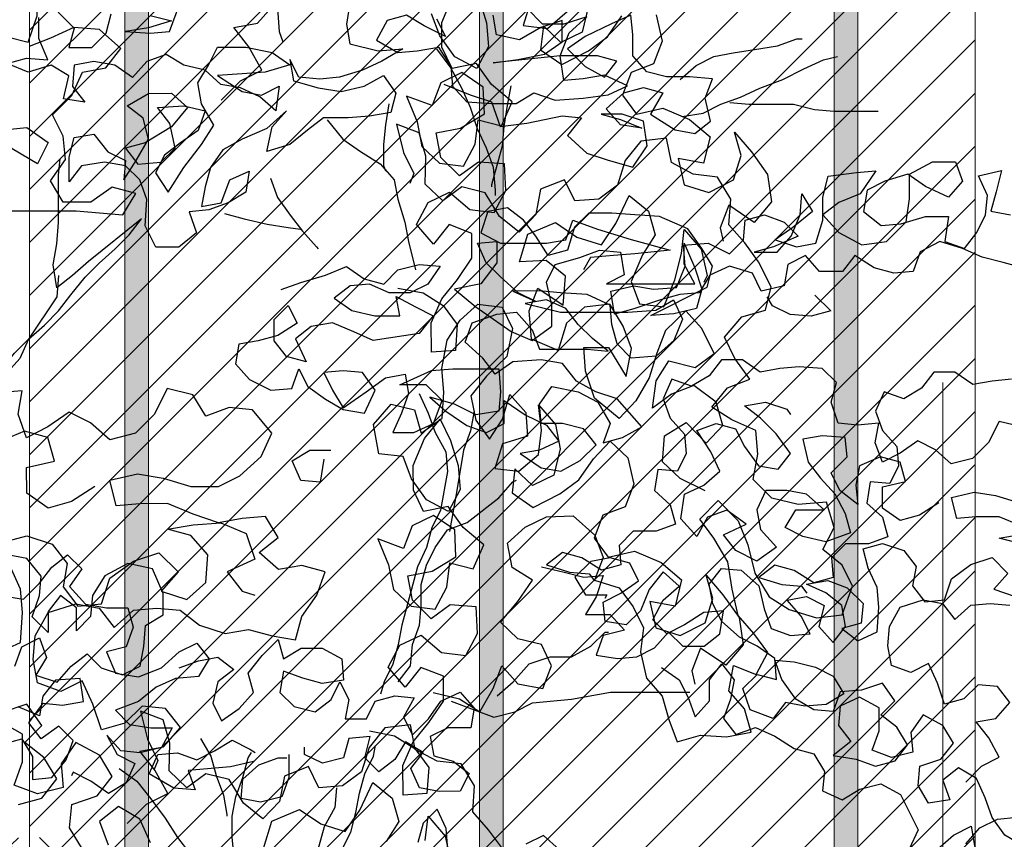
# Model space of a CAD drawing. Header units: centimetres. Extents: x 100159 to 737697, y -50084 to 234864.
# Tile 155 of 165: x 404108 to 404192, y -17600 to -17531. Entities that reach past the tile are written whole.
import ezdxf

# ---------------------------------------------------------------- set-up
doc = ezdxf.new("R2010")
doc.units = ezdxf.units.CM
doc.linetypes.add('ACAD_ISO10W100', pattern=[18, 12, -3, 0, -3])
doc.layers.get('0').update_dxf_attribs({"lineweight": 5})
for name, color, linetype, lineweight in [('DDL- MENUISERIES EXT', 8, 'Continuous', 5), ('DDL-HACHURES', 252, 'Continuous', 13), ('DDL-HACHURES POCHAGE GRIS', 251, 'Continuous', 5), ('DDL-TRAIT AXES', 1, 'ACAD_ISO10W100', 5), ('DDL-TRAIT EPAIS', 7, 'Continuous', 5)]:
    doc.layers.add(name, color=color, linetype=linetype, lineweight=lineweight)
doc.layers.add('DDL- PAYSAGE', color=63, linetype='Continuous')

# ---------------------------------------------------------------- blocks, each defined once
blk = doc.blocks.new('fenetre facade est self')
at = {"layer": 'DDL- MENUISERIES EXT', "lineweight": 5, "true_color": 0x7aafdf}
h = blk.add_hatch(dxfattribs=at)
h.set_pattern_fill('ANSI31', color=143, angle=-1e-14)
h.paths.add_polyline_path([(-2052.073, 3), (-2188.079, 3), (-2188.079, -349), (-2052.073, -349)])
h.paths.add_polyline_path([(-1962.073, 3), (-2042.073, 3), (-2042.073, -349), (-1962.073, -349)])
h.paths.add_polyline_path([(-1772.073, 3.142), (-1952.073, 3.142), (-1952.073, -349), (-1772.073, -349)])
h.paths.add_polyline_path([(-1682.073, 3.116), (-1762.073, 3.116), (-1762.073, -349), (-1682.073, -349)])
h.paths.add_polyline_path([(-1557.454, 3.116), (-1672.073, 3.116), (-1672.073, -349), (-1557.454, -349)])
h.paths.add_polyline_path([(-1455.454, 3), (-1547.454, 3), (-1547.454, -349), (-1455.454, -349)])
h.paths.add_polyline_path([(-1122.044, 3), (-1355.594, 3), (-1355.594, -349), (-1122.044, -349)])
h.paths.add_polyline_path([(-948.044, 3.142), (-1112.044, 3.142), (-1112.044, -349), (-948.044, -349)])
h.paths.add_polyline_path([(-747.044, 3.142), (-938.044, 3.142), (-938.044, -349), (-747.044, -349)])
h.paths.add_polyline_path([(-557.044, 3.213), (-737.044, 3.213), (-737.044, -349), (-557.044, -349)])
h.paths.add_polyline_path([(-467.044, 3.142), (-547.044, 3.142), (-547.044, -349), (-467.044, -349)])
h.paths.add_polyline_path([(-277.044, 3.142), (-457.044, 3.142), (-457.044, -349), (-277.044, -349)])
h.paths.add_polyline_path([(-64.589, 3.142), (-267.044, 3.142), (-267.044, -349), (-64.589, -349)])
at = {"linetype": 'Continuous'}
blk.add_lwpolyline([(-1682.073, 3.116), (-1682.073, -348.858), (-1762.073, -348.858), (-1762.073, 3.116)], close=True, dxfattribs=at)
blk = doc.blocks.new('A$C640D435A')
for points in [[(790.57, 4412.02), (813.22, 4418.18), (837.94, 4424.34), (860.61, 4434.61), (887.38, 4442.83), (910.03, 4430.45), (918.24, 4407.79), (940.89, 4405.71), (963.55, 4411.87), (986.22, 4426.26), (1000.62, 4407.71), (1027.39, 4407.69), (1043.88, 4426.21), (1064.46, 4415.89), (1068.56, 4391.18), (1095.33, 4384.97), (1105.64, 4405.56), (1132.42, 4413.77), (1155.06, 4403.45), (1167.4, 4382.85), (1190.05, 4380.77), (1212.7, 4374.57), (1243.58, 4364.24), (1266.23, 4358.05), (1270.37, 4384.81), (1243.61, 4391.02), (1220.95, 4386.92), (1194.18, 4389), (1183.91, 4413.72), (1185.99, 4438.43), (1157.16, 4440.52), (1132.43, 4428.19), (1115.97, 4444.68), (1113.94, 4467.33), (1091.29, 4473.53), (1068.63, 4465.31), (1052.14, 4448.85), (1080.96, 4436.47), (1103.61, 4430.27), (1076.83, 4430.3), (1060.38, 4448.85), (1050.1, 4473.57), (1048.07, 4498.28), (1035.69, 4477.7), (1058.33, 4459.14), (1078.91, 4444.71), (1054.19, 4436.49), (1031.54, 4440.63), (1023.32, 4467.41), (1023.35, 4494.19), (1017.19, 4518.9), (984.25, 4523.05), (961.6, 4525.13), (980.11, 4498.34), (1004.81, 4488.02), (1023.33, 4473.59), (1004.78, 4453.01), (977.99, 4438.62), (949.16, 4442.77), (926.53, 4465.44), (922.44, 4492.22), (922.46, 4521.05), (895.71, 4535.49), (868.93, 4535.51), (860.68, 4512.87), (877.13, 4494.32), (903.92, 4506.65), (924.52, 4521.05), (951.29, 4512.79), (971.87, 4502.47), (975.97, 4477.75), (955.36, 4461.3), (932.71, 4463.38), (903.89, 4471.64), (877.11, 4471.67), (881.21, 4442.83), (858.55, 4434.61), (844.15, 4453.16), (833.87, 4473.76), (831.83, 4496.42), (842.15, 4519.06), (815.38, 4525.27), (821.54, 4500.55), (827.69, 4477.89), (805.04, 4473.79)], [(1465.26, 4625.84), (1434.36, 4613.52), (1409.64, 4605.3), (1399.31, 4576.48), (1368.43, 4580.63), (1327.25, 4588.9), (1304.59, 4586.86), (1321.05, 4566.26), (1298.38, 4545.68), (1273.66, 4537.47), (1244.82, 4529.26), (1228.37, 4553.98), (1232.51, 4582.81), (1257.23, 4591.03), (1281.94, 4591), (1259.29, 4584.85), (1234.56, 4574.57), (1259.28, 4578.67), (1275.77, 4597.19), (1255.19, 4615.74), (1232.55, 4621.94), (1209.89, 4615.78), (1224.28, 4591.06), (1195.43, 4572.55), (1172.78, 4568.45), (1154.26, 4582.88), (1160.46, 4609.65), (1152.24, 4632.31), (1179.02, 4634.34), (1205.79, 4634.32), (1228.45, 4640.48), (1244.94, 4659), (1244.96, 4683.71), (1247.04, 4706.36), (1269.68, 4696.04), (1300.56, 4681.6), (1321.14, 4667.16), (1300.53, 4646.59), (1277.86, 4634.25), (1263.47, 4652.8), (1286.12, 4658.96), (1329.37, 4658.92), (1407.62, 4650.61), (1378.79, 4654.75), (1347.91, 4660.96), (1327.33, 4675.4), (1327.35, 4700.11), (1352.05, 4691.85), (1376.75, 4677.41), (1403.53, 4683.56), (1407.67, 4706.21)], [(1473.57, 4702.03), (1463.25, 4681.45), (1487.97, 4693.78), (1508.58, 4706.12), (1531.23, 4699.92), (1543.56, 4677.26), (1518.84, 4662.86), (1496.19, 4664.94), (1471.48, 4669.09), (1457.04, 4646.45), (1454.96, 4623.79), (1438.47, 4605.28), (1409.64, 4603.24), (1380.8, 4603.27), (1360.22, 4615.64), (1335.5, 4607.43), (1302.55, 4609.52), (1273.73, 4613.66), (1251.08, 4623.98), (1277.87, 4636.31), (1302.58, 4632.17), (1325.23, 4630.09), (1329.37, 4658.92), (1319.1, 4685.7), (1298.52, 4704.25), (1325.29, 4695.99), (1350, 4695.97), (1368.55, 4714.49)], [(1574.49, 4720.48), (1578.59, 4695.76), (1574.45, 4673.11), (1541.49, 4664.9), (1512.66, 4666.99), (1537.36, 4652.55), (1560, 4642.23), (1586.77, 4633.97), (1609.42, 4631.89), (1634.13, 4633.93), (1644.45, 4654.51), (1640.31, 4629.8), (1611.47, 4621.59), (1584.69, 4617.5), (1557.93, 4623.7), (1535.29, 4636.08), (1520.85, 4615.5), (1527.01, 4592.84), (1551.72, 4588.7), (1576.43, 4586.61), (1605.26, 4586.59), (1623.78, 4572.16), (1644.36, 4555.66), (1671.12, 4547.4), (1664.97, 4576.24), (1648.51, 4594.79), (1671.15, 4574.17), (1699.97, 4561.79), (1722.61, 4549.41), (1737.01, 4528.81), (1743.16, 4506.15), (1747.26, 4483.49), (1724.61, 4487.63), (1714.34, 4514.41), (1691.7, 4524.73), (1695.79, 4500.01), (1716.37, 4487.64), (1739.02, 4479.38), (1761.67, 4477.3), (1753.41, 4452.59), (1773.99, 4436.1), (1800.76, 4436.08), (1813.14, 4460.78), (1811.11, 4491.67), (1819.37, 4514.31), (1835.86, 4530.77), (1860.57, 4534.87), (1887.34, 4530.73), (1901.74, 4512.18), (1901.77, 4541.01), (1895.61, 4563.67), (1872.96, 4567.81), (1856.47, 4547.23), (1835.86, 4536.95), (1837.9, 4514.3), (1823.51, 4536.96), (1809.11, 4561.69), (1815.31, 4586.4), (1833.86, 4600.79), (1809.16, 4615.23), (1782.39, 4615.26), (1763.84, 4598.8), (1782.35, 4576.13), (1813.23, 4557.57), (1835.88, 4551.37), (1821.44, 4532.85), (1794.67, 4534.93), (1778.21, 4551.42), (1784.42, 4580.25), (1798.85, 4598.77), (1767.96, 4600.86), (1743.24, 4594.7), (1751.46, 4572.04), (1772.04, 4557.6), (1790.56, 4543.17), (1800.84, 4522.57), (1786.4, 4499.93), (1767.9, 4528.78), (1747.33, 4555.57), (1732.93, 4578.23), (1747.37, 4602.93), (1751.51, 4627.64), (1739.17, 4648.25), (1728.9, 4668.85), (1695.95, 4668.88), (1665.05, 4662.73), (1644.44, 4648.33), (1673.27, 4640.07), (1700.04, 4637.99), (1728.87, 4635.9), (1700.02, 4617.39), (1677.36, 4613.29), (1656.78, 4623.61), (1660.87, 4594.78), (1679.42, 4611.23), (1702.08, 4621.51), (1724.74, 4625.61), (1743.29, 4642.06), (1768.01, 4648.22), (1788.61, 4660.56), (1811.26, 4652.3), (1827.71, 4633.75), (1848.32, 4648.15), (1873.04, 4652.24), (1895.69, 4648.1), (1897.72, 4623.39), (1883.29, 4604.87), (1908.01, 4608.96), (1901.85, 4635.74), (1922.46, 4648.08), (1949.22, 4639.82), (1973.94, 4650.09), (1951.3, 4656.29), (1926.58, 4654.25), (1936.9, 4678.96), (1936.92, 4703.67)], [(1914.28, 4709.87), (1895.73, 4691.35), (1901.88, 4668.69), (1875.11, 4668.72), (1858.65, 4685.21), (1852.49, 4707.86)], [(1807.19, 4705.85), (1782.47, 4699.69), (1809.23, 4691.43), (1836, 4687.29), (1807.17, 4685.25), (1784.52, 4687.33), (1768.08, 4732.65)], [(1658.92, 4714.22), (1656.84, 4687.45), (1652.71, 4675.1)], [(1973.97, 4680.98), (1949.25, 4674.83), (1938.98, 4705.73), (1939.01, 4730.44), (1959.61, 4740.72)], [(1189.61, 4631.34), (1171.09, 4647.84), (1150.51, 4658.15), (1127.86, 4662.29), (1103.15, 4666.43), (1076.38, 4670.57), (1053.74, 4678.83), (1047.56, 4678.84)], [(1473.53, 4667.02), (1457.04, 4644.39), (1444.66, 4621.74), (1434.34, 4599.1), (1426.08, 4574.4), (1415.77, 4551.75), (1407.51, 4529.11), (1405.42, 4502.34), (1405.42, 4496.16)], [(1187.51, 4588.1), (1162.8, 4592.24), (1142.22, 4602.56), (1119.57, 4610.81), (1096.93, 4621.13), (1070.17, 4631.45), (1045.47, 4643.83), (1022.82, 4654.15), (1006.35, 4658.28)], [(1387, 4623.86), (1391.1, 4601.2), (1395.2, 4576.48), (1397.23, 4553.83), (1409.55, 4508.51), (1409.55, 4506.45)], [(1131.92, 4604.62), (1109.27, 4602.59), (1057.79, 4602.63), (1033.07, 4596.48), (1010.41, 4594.44), (958.93, 4594.49)], [(1529.08, 4603.13), (1533.17, 4578.42), (1535.21, 4555.76), (1535.19, 4531.05), (1533.13, 4524.87)], [(1601.14, 4584.53), (1582.58, 4561.9), (1561.98, 4547.5), (1539.31, 4533.11), (1522.82, 4514.59), (1518.68, 4491.94), (1510.42, 4465.17), (1506.28, 4442.52), (1498.01, 4409.58)], [(2010.63, 4236.13), (1996.24, 4262.91), (1981.85, 4291.76), (1965.4, 4312.36), (1948.94, 4328.85), (1930.42, 4345.35), (1913.96, 4361.84), (1899.56, 4380.38), (1883.1, 4400.99), (1866.64, 4417.48), (1848.12, 4433.97), (1831.66, 4450.46), (1817.27, 4469.01), (1879, 4419.53), (1897.52, 4403.04), (1916.04, 4388.61), (1920.18, 4415.37), (1916.09, 4440.09), (1914.05, 4464.8), (1914.1, 4520.41), (1912.06, 4538.94)], [(1666.98, 4516.51), (1658.72, 4493.87), (1644.28, 4473.29), (1629.85, 4454.77), (1613.36, 4436.25), (1611.3, 4434.19)], [(1654.5, 4386.79), (1631.86, 4395.04), (1603.03, 4403.31), (1578.33, 4413.63), (1557.72, 4399.23), (1535.06, 4393.07), (1518.6, 4409.56), (1493.9, 4415.76), (1469.18, 4413.73), (1483.58, 4393.12), (1504.16, 4382.8), (1528.88, 4382.78), (1551.54, 4393.06), (1574.19, 4390.98), (1592.71, 4376.55), (1572.1, 4362.15), (1545.33, 4356), (1516.5, 4356.02), (1520.64, 4378.67), (1497.97, 4366.34), (1477.37, 4356.06), (1493.82, 4335.45), (1547.36, 4327.16), (1570.02, 4337.44), (1594.74, 4347.71), (1619.45, 4343.57), (1637.97, 4329.14), (1625.59, 4302.38), (1648.25, 4308.54), (1662.68, 4327.06), (1662.71, 4351.77), (1646.25, 4368.26), (1635.93, 4347.67), (1658.57, 4333.24), (1681.22, 4327.04), (1703.87, 4322.9), (1707.97, 4300.24), (1691.47, 4281.72), (1666.75, 4269.39), (1642.04, 4271.47), (1633.82, 4294.13), (1623.51, 4273.55), (1602.9, 4259.15), (1582.3, 4246.82), (1557.58, 4242.72), (1545.25, 4269.5), (1559.68, 4290.08), (1582.34, 4292.12), (1604.99, 4290.04), (1594.67, 4269.46), (1582.3, 4248.87), (1555.54, 4267.43), (1532.9, 4283.93), (1510.26, 4288.07), (1506.12, 4265.42), (1514.33, 4242.76), (1524.61, 4220.1), (1499.9, 4220.12), (1477.25, 4230.44), (1466.98, 4257.22), (1485.53, 4275.73), (1516.42, 4275.71), (1479.37, 4292.22), (1454.66, 4294.3), (1401.12, 4294.35), (1399.03, 4267.58), (1401.07, 4244.92), (1427.84, 4240.78), (1452.56, 4253.11), (1481.4, 4261.32), (1462.85, 4244.87), (1438.12, 4228.41), (1415.46, 4220.2), (1394.88, 4230.51), (1394.9, 4257.28), (1370.18, 4240.83), (1345.45, 4228.5), (1331.02, 4209.98), (1353.66, 4199.66), (1376.31, 4195.52), (1351.59, 4179.07), (1328.93, 4174.97), (1306.29, 4187.35), (1287.77, 4205.9), (1302.2, 4224.42), (1326.92, 4230.57), (1351.63, 4230.55), (1353.71, 4253.2), (1339.32, 4273.81), (1308.42, 4267.66), (1285.76, 4255.32), (1271.32, 4230.62), (1279.53, 4207.96), (1256.89, 4214.16), (1234.25, 4226.54), (1263.11, 4259.46), (1287.83, 4267.68), (1310.49, 4280.01), (1326.98, 4300.59), (1351.7, 4304.69), (1384.65, 4302.6), (1405.23, 4288.16), (1419.66, 4306.69), (1440.27, 4325.2), (1432.05, 4347.86), (1403.23, 4358.18), (1380.58, 4360.26), (1362.03, 4339.69), (1353.77, 4317.04), (1298.17, 4317.09), (1273.45, 4315.06), (1292, 4329.46), (1308.49, 4345.92), (1322.92, 4364.44), (1345.59, 4374.71), (1370.29, 4370.57), (1329.1, 4360.31), (1250.84, 4360.38), (1217.89, 4362.47), (1197.31, 4374.85), (1186.99, 4352.2), (1197.27, 4327.48), (1217.85, 4308.93), (1246.67, 4306.84), (1263.16, 4323.3), (1269.36, 4345.95), (1271.44, 4368.6), (1298.23, 4380.93), (1329.12, 4382.96), (1353.83, 4385), (1384.72, 4384.97), (1357.94, 4372.64), (1378.54, 4382.92), (1399.15, 4401.43), (1415.64, 4417.89), (1425.96, 4440.54), (1403.31, 4442.62), (1403.29, 4417.91), (1421.8, 4393.18), (1452.68, 4386.97), (1427.95, 4366.4), (1386.74, 4337.61), (1362.02, 4327.33), (1339.38, 4343.83), (1339.4, 4368.54), (1345.6, 4395.31), (1335.33, 4415.91), (1306.5, 4424.17), (1283.86, 4432.43), (1259.14, 4430.39), (1255, 4403.63), (1275.58, 4393.31), (1172.62, 4393.4), (1184.99, 4416.05), (1185.02, 4440.76), (1172.63, 4411.94), (1164.37, 4387.23), (1170.53, 4364.58), (1197.3, 4358.37), (1224.07, 4356.29), (1158.2, 4389.3), (1152.04, 4414.02), (1164.42, 4434.6), (1180.91, 4457.24), (1213.88, 4471.62), (1242.71, 4473.66), (1269.48, 4475.69), (1296.25, 4475.67), (1312.71, 4459.18), (1320.93, 4432.4), (1343.57, 4426.2), (1358.01, 4448.84), (1372.44, 4467.36), (1390.99, 4481.76), (1413.64, 4477.62), (1421.85, 4452.9), (1399.19, 4440.56), (1345.65, 4440.61), (1323, 4444.75), (1314.78, 4467.41), (1285.94, 4457.14), (1246.8, 4444.82), (1201.48, 4432.51), (1242.67, 4428.35), (1267.38, 4426.27), (1294.15, 4424.18), (1302.37, 4409.76)], [(1720.48, 4475.28), (1697.82, 4469.12), (1671.05, 4462.97), (1646.33, 4458.87), (1631.91, 4456.82)], [(1914, 4403.02), (1916.03, 4378.31), (1948.94, 4328.85), (1959.21, 4306.19), (1975.67, 4287.64), (1994.19, 4271.15), (2016.83, 4260.83), (2025.06, 4248.47)], [(1032.87, 4380.24), (1014.32, 4361.73), (1036.97, 4355.53), (1061.68, 4357.57), (1082.28, 4367.84), (1088.47, 4378.13)], [(857, 3812.95), (838.49, 3831.51), (817.9, 3841.82), (830.28, 3864.46), (844.71, 3882.98), (822.06, 3887.12), (805.6, 3905.67), (820.04, 3924.19), (842.69, 3926.23), (859.15, 3909.74), (881.8, 3903.54), (890.06, 3928.25), (900.38, 3950.89), (920.96, 3940.58), (943.62, 3948.79), (947.76, 3971.44), (945.72, 3994.1), (933.39, 4016.76), (906.62, 4025.02), (883.97, 4020.92), (869.53, 4002.4), (851.01, 4018.9), (828.36, 4020.98), (805.71, 4018.94)], [(793.44, 4111.62), (818.16, 4121.89), (844.93, 4121.87), (867.58, 4119.79), (873.78, 4144.5), (847.02, 4150.7), (822.3, 4146.6), (795.52, 4138.39)], [(793.54, 4226.94), (818.26, 4233.1), (830.59, 4208.38), (849.11, 4189.82), (873.82, 4183.62), (892.37, 4200.08), (912.97, 4210.36), (933.55, 4195.93), (954.13, 4185.61), (962.39, 4208.25), (958.29, 4230.91), (983.01, 4228.83), (1005.66, 4230.87), (1013.92, 4255.57), (1007.76, 4278.23), (1024.25, 4294.69), (1051.03, 4296.73), (1073.68, 4294.65), (1096.33, 4290.51), (1116.93, 4304.9), (1141.65, 4304.88), (1156.04, 4286.33), (1176.63, 4273.96), (1199.29, 4282.17), (1209.56, 4259.51), (1201.3, 4236.87), (1184.81, 4218.35), (1182.73, 4195.7), (1193.01, 4175.09), (1215.67, 4177.13), (1219.76, 4152.42), (1201.21, 4135.96), (1195.01, 4113.31), (1217.66, 4105.05), (1244.43, 4105.03), (1260.89, 4088.54), (1258.81, 4065.89), (1281.46, 4059.69), (1304.12, 4074.08), (1326.78, 4080.24), (1345.3, 4065.81), (1318.52, 4057.6), (1295.87, 4055.56), (1289.68, 4047.33)], [(609.6, 3798.42), (591.08, 3816.97), (570.5, 3827.29), (582.87, 3849.93), (597.31, 3868.45), (574.66, 3872.59), (558.2, 3891.14)], [(803.62, 4282.19), (826.27, 4280.11), (848.92, 4275.98), (869.53, 4290.37), (894.24, 4290.35), (908.64, 4271.8), (929.22, 4259.43), (951.88, 4267.64), (962.16, 4244.98), (953.9, 4222.34), (937.41, 4203.82), (935.33, 4181.17), (945.6, 4160.56), (968.26, 4162.6), (972.36, 4137.89), (953.81, 4121.43), (947.61, 4098.78), (970.25, 4090.52), (997.02, 4090.5), (1013.48, 4074.01), (1011.4, 4051.36), (1034.05, 4045.16), (1056.72, 4059.55), (1079.38, 4065.71), (1097.9, 4051.28), (1071.12, 4043.06), (1048.46, 4041.03), (1042.28, 4032.79)], [(1493.76, 4265.43), (1483.44, 4242.79), (1475.18, 4220.14), (1462.81, 4197.5), (1460.73, 4174.85), (1468.92, 4129.54), (1479.2, 4108.93), (1485.36, 4086.27), (1495.63, 4063.61), (1514.11, 3995.64), (1518.2, 3972.98), (1524.36, 3950.32), (1534.64, 3929.72), (1538.75, 3915.3)], [(888.19, 4138.3), (910.83, 4123.87), (933.48, 4117.67), (954.09, 4132.07), (954.11, 4156.78), (927.34, 4162.98), (933.54, 4185.63), (956.2, 4191.79), (980.9, 4181.47), (985, 4158.81), (982.92, 4136.16), (1003.53, 4152.61), (1013.84, 4173.2), (995.33, 4191.75), (997.41, 4214.4), (1024.18, 4216.44), (1046.83, 4212.3), (1040.63, 4185.53), (1026.2, 4167.01), (1009.7, 4148.49), (997.33, 4125.85), (991.13, 4103.2), (1019.95, 4092.88), (1046.73, 4099.03), (1067.33, 4109.31), (1054.99, 4129.91), (1022.04, 4129.94), (1042.65, 4148.46), (1065.31, 4152.56), (1090.02, 4152.54), (1100.3, 4129.87), (1096.16, 4107.22), (1077.61, 4086.65), (1100.24, 4070.15), (1124.97, 4082.49), (1139.4, 4101.01), (1112.64, 4113.39), (1135.31, 4129.84), (1157.95, 4121.58), (1170.29, 4098.92), (1188.84, 4119.5), (1184.75, 4148.33), (1162.11, 4158.65), (1143.59, 4175.14), (1153.9, 4197.78), (1170.4, 4222.48), (1147.76, 4230.74), (1125.1, 4224.58), (1114.78, 4204), (1098.29, 4181.36), (1075.63, 4177.26), (1061.23, 4195.81), (1077.73, 4218.45), (1096.28, 4236.96), (1114.82, 4251.36), (1090.12, 4255.5), (1065.4, 4247.29), (1061.27, 4241.11)], [(1429.9, 4244.9), (1434, 4222.24), (1442.22, 4199.58), (1450.41, 4150.15), (1458.6, 4104.83)], [(1604.9, 4189.13), (1608.99, 4162.36), (1631.64, 4164.4), (1641.96, 4187.04), (1621.38, 4199.41), (1596.67, 4199.44)], [(1518.17, 3929.73), (1503.77, 3948.28), (1501.73, 3972.99), (1493.51, 3995.65), (1491.47, 4018.31), (1491.5, 4043.02), (1485.34, 4065.68), (1475.06, 4086.28), (1460.67, 4106.89), (1438.02, 4115.15), (1400.98, 4144.01), (1384.52, 4162.56), (1380.4, 4164.63)], [(856.94, 3740.88), (840.48, 3759.43), (819.9, 3769.74), (797.24, 3771.82), (776.64, 3757.42), (786.92, 3736.82), (811.64, 3751.21), (826.08, 3771.8), (834.33, 3794.44), (844.65, 3817.08), (865.26, 3829.42), (883.78, 3814.99), (875.52, 3792.34), (900.23, 3788.2), (912.6, 3808.78), (910.56, 3831.44), (885.86, 3839.7), (871.46, 3858.25), (883.84, 3878.83), (906.5, 3891.16), (920.9, 3870.56), (918.82, 3847.91), (943.52, 3841.71), (966.18, 3849.92), (957.97, 3872.58), (957.99, 3899.35), (980.66, 3911.69), (1003.3, 3901.37), (1005.34, 3878.72), (990.91, 3860.2), (1011.48, 3843.7), (984.71, 3839.61), (962.05, 3831.39), (939.4, 3837.59), (925, 3856.14), (937.38, 3876.72), (955.92, 3891.12), (939.46, 3907.61), (953.9, 3928.19), (978.6, 3919.93), (1003.31, 3917.85), (1011.53, 3895.19), (1034.19, 3897.23), (1054.79, 3909.56), (1071.29, 3932.2), (1079.54, 3954.85), (1056.89, 3952.81), (1032.17, 3946.65), (1011.57, 3936.37), (999.19, 3915.79), (1019.78, 3903.42), (1044.49, 3901.34), (1067.14, 3905.43), (1081.54, 3886.89), (1108.32, 3897.16), (1116.58, 3921.86), (1100.12, 3938.35), (1077.46, 3932.2), (1079.55, 3956.91), (1100.15, 3971.3), (1120.76, 3981.58), (1141.37, 4000.1), (1151.68, 4020.68), (1155.82, 4043.33), (1141.42, 4061.88), (1118.77, 4059.84), (1098.16, 4041.32), (1091.96, 4014.56), (1083.7, 3991.91), (1061.04, 3983.69), (1038.39, 3985.77), (1048.7, 4006.36), (1065.19, 4024.88), (1042.54, 4029.02), (1021.94, 4018.74), (1028.1, 3994.02), (1011.6, 3975.5), (997.21, 3994.05), (1001.35, 4018.76), (1019.89, 4033.16), (1042.56, 4043.43), (1017.85, 4047.57), (995.19, 4039.36), (976.64, 4020.84), (978.68, 3998.19), (1001.32, 3991.99), (982.78, 3977.59), (960.13, 3987.91), (958.1, 4016.74), (960.18, 4039.39), (970.5, 4062.03), (976.7, 4084.68), (954.05, 4090.88), (929.33, 4082.66), (914.9, 4064.14), (918.99, 4041.49), (904.56, 4022.97), (881.91, 4025.05), (873.7, 4049.77), (851.06, 4066.26), (826.35, 4074.52), (807.8, 4056), (824.26, 4037.45), (799.54, 4029.24)], [(795.48, 4091.02), (818.14, 4097.18), (793.43, 4101.32)], [(1351.48, 4063.74), (1324.7, 4057.59), (1302.04, 4051.43), (1279.39, 4053.51), (1287.61, 4028.79), (1299.94, 4008.19), (1271.11, 4008.21), (1254.62, 3989.7), (1279.33, 3983.49), (1287.55, 3960.83), (1262.83, 3956.74), (1240.18, 3958.82), (1219.59, 3969.13), (1203.14, 3987.68), (1186.65, 3971.22), (1161.93, 3971.25), (1143.41, 3985.68), (1139.32, 4012.45), (1161.97, 4010.37), (1184.61, 3995.94), (1205.19, 3985.62), (1221.68, 4002.08), (1209.35, 4024.75), (1190.83, 4041.24), (1209.38, 4057.7), (1225.83, 4037.09), (1236.11, 4012.37), (1252.57, 3995.88), (1277.28, 3999.97), (1279.36, 4022.62), (1258.78, 4032.94), (1238.2, 4047.37), (1248.52, 4067.96), (1271.17, 4074.11), (1293.82, 4069.97), (1312.34, 4051.42), (1299.97, 4030.84), (1275.25, 4030.86), (1277.31, 4026.74)], [(1979.4, 3857.23), (1956.75, 3863.43), (1944.37, 3842.85), (1944.35, 3816.08), (1921.7, 3818.16), (1905.24, 3838.77), (1897.02, 3861.43), (1913.51, 3877.89), (1934.1, 3863.45), (1948.53, 3881.97), (1932.07, 3904.64), (1909.42, 3902.6), (1884.71, 3906.74), (1888.85, 3933.51), (1917.68, 3931.43), (1932.08, 3912.88), (1936.18, 3890.22), (1960.9, 3900.5)], [(1965.06, 3947.86), (1956.85, 3970.52), (1936.26, 3980.83), (1928, 3958.19), (1940.34, 3937.58), (1915.62, 3929.37), (1899.16, 3947.92), (1880.64, 3962.35), (1864.15, 3945.89), (1839.43, 3937.68), (1818.85, 3947.99), (1814.75, 3970.65), (1812.71, 3995.36), (1792.13, 4007.74), (1792.15, 4032.45), (1804.54, 4061.27), (1833.37, 4067.42), (1860.13, 4052.98), (1874.53, 4030.31), (1876.56, 4005.6), (1893.02, 3989.11), (1893.05, 4015.88), (1911.59, 4030.28), (1925.99, 4011.73), (1925.97, 3987.02), (1944.52, 4005.54), (1936.31, 4030.26), (1934.27, 4052.91), (1950.76, 4073.49), (1973.42, 4077.59)], [(1981.61, 4030.22), (1954.84, 4026.12), (1936.32, 4044.67), (1921.92, 4063.22), (1903.4, 4077.65), (1886.91, 4061.19), (1901.31, 4040.59), (1882.75, 4020.01), (1858.04, 4015.91), (1833.33, 4015.94), (1827.13, 3993.29), (1835.34, 3970.63), (1857.99, 3964.43), (1847.67, 3939.73), (1820.9, 3935.63), (1794.13, 3945.95), (1773.56, 3964.51), (1752.97, 3974.82), (1738.54, 3956.3), (1750.88, 3935.7), (1777.65, 3933.61), (1800.29, 3923.3), (1820.87, 3906.8), (1847.63, 3896.48), (1831.14, 3880.02), (1806.43, 3875.93), (1781.71, 3875.95), (1794.05, 3853.28), (1818.76, 3847.08), (1841.41, 3849.12), (1857.9, 3867.64), (1845.53, 3845), (1824.92, 3834.72), (1835.2, 3812.06), (1855.78, 3799.68), (1876.39, 3814.08), (1896.99, 3824.36), (1899.05, 3820.24)], [(439.08, 3616.88), (414.7, 3612.36), (395.24, 3600.05), (381.77, 3581.72), (383.47, 3556.64), (406.42, 3554.81), (406.85, 3583.42), (396.67, 3606.4), (381.53, 3625.16), (367.46, 3645.68), (367.52, 3669.7), (389.44, 3678.12), (404.58, 3659.36), (420.88, 3678.38), (409.63, 3699.6), (389.18, 3709.55), (369.35, 3692.65), (346.03, 3689.89), (334.79, 3711.11), (335.92, 3736.89), (361, 3738.59), (379.33, 3725.12), (397.39, 3743.08), (402.04, 3766.73), (378.39, 3771.38), (355.47, 3785.22), (356.6, 3811), (377.13, 3825.07), (397.58, 3815.13), (406, 3793.21), (430.75, 3802.32), (420.44, 3777.27), (415.78, 3753.62), (398.79, 3737.42), (375.47, 3734.66), (364.22, 3755.88), (361.46, 3779.2), (338.84, 3773.61), (328.66, 3796.59), (348.49, 3813.49), (363.02, 3833.58), (386.67, 3828.93), (396.62, 3849.39), (396.68, 3873.4), (385.8, 3899.21)], [(360.72, 3897.52), (353.24, 3873.17), (351.41, 3850.22), (362.66, 3828.99), (383.88, 3840.24), (398.41, 3860.33), (406.59, 3881.85)], [(310.56, 3894.12), (317.91, 3870.44), (294.6, 3867.67), (275.57, 3883.97)], [(254.75, 3889.33), (261.03, 3863.88), (281.49, 3853.94), (298.49, 3870.14), (301.25, 3846.82), (280.73, 3832.75), (254.98, 3845.88), (236.65, 3859.35), (222.58, 3879.88)], [(189.38, 3880.67), (183.66, 3855.26), (192.08, 3833.34), (213.6, 3825.16), (222.02, 3803.24), (208.55, 3784.91), (183.14, 3790.63), (157.33, 3779.75), (137.5, 3762.85), (143.79, 3737.4), (168.17, 3741.93), (162.45, 3716.52), (138.77, 3709.16), (114.79, 3721.24), (107.43, 3744.92), (113.85, 3767.51), (97.55, 3748.48), (81.96, 3726.62), (78, 3700.14), (94.9, 3680.32), (119.31, 3696.85), (127.73, 3674.94), (124.87, 3662.23)], [(1402.83, 3913.36), (1384.31, 3929.85), (1365.79, 3950.47), (1341.09, 3958.73), (1316.37, 3958.75), (1293.73, 3971.13), (1277.27, 3987.62), (1273.15, 3987.62)], [(1773.54, 3945.97), (1750.9, 3954.23), (1728.25, 3958.37), (1709.7, 3943.97), (1728.22, 3929.54), (1734.38, 3904.82), (1724.06, 3884.24), (1703.48, 3898.67), (1687.02, 3917.22), (1693.22, 3939.87), (1676.76, 3960.48), (1658.25, 3979.03), (1652.05, 3956.38), (1631.47, 3968.76), (1606.75, 3968.78), (1584.09, 3956.44), (1582.01, 3931.73), (1606.72, 3927.59), (1629.37, 3933.75), (1652.03, 3941.97), (1656.13, 3917.25), (1639.64, 3900.79), (1614.92, 3894.63), (1596.4, 3909.07), (1586.12, 3929.67), (1575.81, 3909.09), (1579.91, 3886.43), (1555.19, 3886.45), (1544.92, 3907.06), (1522.27, 3913.25), (1499.61, 3911.22), (1511.95, 3888.55), (1501.63, 3867.97), (1483.12, 3886.52), (1468.72, 3907.12), (1446.08, 3917.44), (1429.58, 3898.92), (1433.68, 3876.27), (1460.45, 3876.24), (1481.04, 3865.93), (1476.9, 3843.28), (1454.24, 3837.12), (1435.69, 3822.72), (1445.97, 3802.12), (1470.68, 3802.1), (1493.34, 3806.19), (1503.66, 3828.84), (1489.26, 3847.38), (1509.86, 3859.72), (1522.2, 3839.12), (1540.72, 3824.68), (1557.21, 3841.14), (1551.06, 3865.86), (1575.77, 3863.78), (1581.92, 3841.12), (1606.63, 3834.92), (1627.23, 3845.2), (1627.24, 3853.44)], [(1211.34, 3946.49), (1190.73, 3932.09), (1180.41, 3911.51), (1172.16, 3888.86), (1155.7, 3907.41), (1155.72, 3932.12), (1141.32, 3950.67), (1126.89, 3932.15), (1130.99, 3909.49), (1139.2, 3886.83), (1124.77, 3868.31), (1102.13, 3876.57), (1079.46, 3866.29), (1056.8, 3851.9), (1034.14, 3845.74), (1021.76, 3825.16), (1023.8, 3802.5), (1001.14, 3792.23), (980.56, 3804.6), (955.85, 3810.8), (933.19, 3798.47), (912.56, 3757.3), (922.83, 3734.64)], [(826, 3691.48), (749.81, 3691.55), (704.5, 3687.47), (692.16, 3708.08), (714.82, 3714.24), (735.4, 3699.8), (762.17, 3699.78), (774.54, 3720.36), (760.15, 3740.97), (762.23, 3763.62), (772.54, 3784.2), (754.03, 3802.75), (743.75, 3825.41), (721.1, 3829.55), (706.7, 3848.1), (727.31, 3866.62), (752.03, 3868.65), (774.67, 3858.34), (795.26, 3850.08)], [(1456.36, 3907.14), (1429.58, 3896.86), (1406.92, 3888.65), (1382.22, 3894.85), (1361.63, 3905.16), (1316.33, 3909.32), (1271.03, 3917.6), (1178.36, 3917.69)], [(1686.95, 3836.91), (1713.71, 3830.7), (1763.13, 3826.54), (1754.88, 3803.89), (1779.59, 3805.93), (1808.44, 3822.38), (1798.16, 3845.04), (1775.51, 3847.12), (1752.85, 3838.91), (1732.26, 3849.22), (1711.68, 3861.6), (1691.08, 3851.32), (1684.9, 3847.21)], [(1748.75, 3863.62), (1736.38, 3843.04), (1730.18, 3820.39), (1721.92, 3797.75), (1717.78, 3775.1), (1717.78, 3773.04)], [(1583.89, 3734.03), (1573.61, 3754.64), (1567.45, 3777.29), (1563.35, 3799.95), (1557.19, 3822.61), (1546.92, 3843.21), (1544.87, 3855.57)], [(1590.13, 3806.1), (1592.17, 3783.45), (1604.5, 3760.79), (1610.66, 3738.13), (1618.88, 3715.47), (1625.03, 3692.81), (1635.31, 3670.15), (1659.99, 3628.94), (1670.26, 3604.21), (1678.48, 3581.55), (1688.75, 3560.95), (1699.07, 3581.54), (1701.15, 3604.19), (1705.29, 3628.89), (1705.31, 3653.61), (1707.39, 3676.26), (1707.42, 3700.97), (1709.5, 3725.68), (1711.58, 3748.33), (1711.6, 3773.04), (1707.5, 3795.7), (1699.29, 3818.36), (1693.13, 3841.02), (1689.02, 3847.2)], [(1645.77, 3845.18), (1645.74, 3818.41), (1653.96, 3795.75), (1678.67, 3789.55), (1701.32, 3793.65), (1699.28, 3816.3), (1680.77, 3832.79), (1658.12, 3841.05), (1647.82, 3841.06)], [(1843.45, 3828.53), (1822.84, 3814.13), (1806.35, 3793.55), (1789.86, 3770.91), (1775.42, 3748.27), (1760.99, 3729.75)], [(1330.58, 3734.26), (1349.13, 3750.72), (1369.72, 3740.41)], [(1460.32, 3734.15), (1462.41, 3758.86), (1472.72, 3781.5), (1489.18, 3765.01), (1495.34, 3742.35)], [(404.82, 3226.34), (379.37, 3220.06), (359.92, 3207.75), (346.91, 3230.03), (338.49, 3251.95), (323.26, 3234.69), (298.88, 3230.16), (290.46, 3252.08), (300.4, 3272.54), (323.02, 3278.13), (340.02, 3294.33), (323.12, 3314.15), (309.05, 3334.67), (328.51, 3346.98), (333.16, 3370.63), (315.9, 3385.87), (295.44, 3395.81), (269.66, 3396.94), (248.77, 3378.28), (240.59, 3356.76), (249.01, 3334.84), (225.32, 3327.48), (211.85, 3309.15), (201.91, 3288.7), (204.67, 3265.38), (198.95, 3239.97), (183.72, 3222.7), (177.3, 3200.12), (169.12, 3178.59), (146.54, 3185.01), (121.45, 3183.31), (97.8, 3187.97), (104.22, 3210.55), (119.46, 3227.82), (114.93, 3252.2), (93.01, 3243.78), (81.77, 3265), (95.24, 3283.33), (110.47, 3300.6), (116.19, 3326.01), (120.14, 3352.49), (133.98, 3375.41), (147.45, 3393.74), (129.49, 3411.8), (110.36, 3392.07), (101.12, 3368.79), (94.33, 3341.61), (80.5, 3318.69), (61.04, 3306.38), (34.53, 3298.33), (9.81, 3301.22), (0, 3328.8), (9.94, 3349.25), (28.7, 3364.39), (17.46, 3385.61), (24.94, 3409.96), (52.48, 3407.77), (77.93, 3414.06), (95.99, 3432.02), (91.46, 3456.4), (93.29, 3479.35), (116.28, 3489.53), (135.73, 3501.84), (120.6, 3520.6), (99.08, 3528.78), (113.61, 3548.87), (123.55, 3569.33), (106.65, 3589.16), (84.07, 3595.57), (78.48, 3618.19), (90.55, 3642.18), (104.02, 3660.5), (119.25, 3677.77), (117.56, 3702.85), (130.33, 3724.01), (153.65, 3726.77), (174.87, 3738.01), (179.52, 3761.66), (204.24, 3758.77), (219.37, 3740.01), (226.72, 3716.33), (245.05, 3702.86), (268.01, 3701.03), (277.95, 3721.49), (301.23, 3712.24), (305.76, 3687.86), (321.96, 3670.87), (340.72, 3686), (354.56, 3708.92), (377.17, 3714.51), (395.5, 3701.04), (412.5, 3717.24), (411.87, 3744.09), (418.28, 3766.67), (440.2, 3775.09), (433.42, 3747.91), (423.48, 3727.45), (427.33, 3717.91)], [(889.88, 3734.67), (871.36, 3751.16), (850.78, 3761.48), (846.64, 3738.83), (836.32, 3712.06), (863.08, 3701.74), (881.63, 3716.14), (881.64, 3732.62)], [(1936.05, 3748.13), (1919.56, 3731.67), (1936.02, 3713.12), (1962.79, 3717.21), (1968.99, 3739.86), (1960.76, 3748.1)], [(142.23, 3420.95), (166.27, 3432.89), (183.27, 3449.09), (181.57, 3474.17), (160.42, 3486.94), (141.29, 3467.22), (125.09, 3484.21), (131.51, 3506.8), (153.1, 3522.63), (174.62, 3514.45), (192.95, 3500.98), (189.48, 3527.13), (177.18, 3546.58), (151.73, 3540.3), (133.4, 3553.77), (145.47, 3577.75), (160.71, 3595.01), (180.43, 3575.89), (188.85, 3553.97), (196.2, 3530.29), (209.21, 3508), (225.41, 3491.01), (249.13, 3510.37), (257.67, 3536.48), (259.5, 3559.43), (235.49, 3559.49), (218.46, 3531.29), (213.23, 3558.49), (221.41, 3580.02), (234.18, 3601.17), (258.9, 3598.28), (276.16, 3583.05), (284.22, 3556.54), (310.03, 3567.42), (312.22, 3594.96), (303.8, 3616.88), (279.39, 3600.35), (276.99, 3628.25), (295.75, 3643.39), (321.53, 3642.26), (313.48, 3668.77), (286.67, 3680.14), (266.15, 3666.07), (242.46, 3658.72), (228.39, 3679.24), (215.75, 3706.12), (196.99, 3690.98), (190.57, 3668.39), (202.88, 3648.94), (213.76, 3623.13), (205.58, 3601.6), (182.26, 3598.84), (171.38, 3624.65), (165.09, 3650.1), (162.33, 3673.42), (146.03, 3654.39), (140.31, 3628.97), (143.47, 3622.26)], [(466.53, 3189.09), (442.14, 3184.57), (422.69, 3172.26), (409.22, 3153.93), (410.91, 3128.85), (433.87, 3127.02), (434.3, 3155.63), (424.12, 3178.61), (408.98, 3197.37), (394.91, 3217.89), (394.97, 3241.91), (416.89, 3250.33), (432.03, 3231.57), (448.33, 3250.6), (437.08, 3271.82), (416.62, 3281.76), (396.8, 3264.86), (373.48, 3262.1), (362.24, 3283.32), (363.37, 3309.1), (388.45, 3310.8), (406.78, 3297.33), (424.84, 3315.29), (429.49, 3338.94), (405.84, 3343.6), (382.92, 3357.43), (384.05, 3383.21), (404.57, 3397.28), (425.03, 3387.34), (433.45, 3365.42), (458.2, 3374.54), (447.89, 3349.49), (443.23, 3325.84), (426.23, 3309.64), (402.92, 3306.87), (391.67, 3328.1), (388.91, 3351.41), (366.29, 3345.82), (356.11, 3368.81), (375.94, 3385.71), (390.47, 3405.8), (414.12, 3401.14), (424.06, 3421.6), (424.13, 3445.62), (413.25, 3471.43), (398.11, 3490.19), (388.17, 3469.73), (380.69, 3445.38), (378.86, 3422.43), (390.1, 3401.21), (411.33, 3412.45), (425.86, 3432.54), (434.04, 3454.07), (457.36, 3456.83), (462.38, 3485.07), (445.48, 3504.89), (422.86, 3499.3), (416.44, 3476.72), (396.35, 3491.25), (394.65, 3516.33), (396.48, 3539.28), (391.26, 3566.49), (378.95, 3585.95), (361.68, 3601.18), (338.36, 3598.42), (328.42, 3577.96), (333.65, 3550.75), (353.37, 3531.63), (368.51, 3512.87), (363.85, 3489.22), (350.38, 3470.89), (338.07, 3490.35), (330.72, 3514.03), (315.49, 3496.77), (313.66, 3473.81), (338.01, 3466.33), (345.36, 3442.65), (322.04, 3439.89), (303.02, 3456.18), (300.25, 3479.5), (303.15, 3504.22), (286.85, 3485.19), (282.19, 3461.54), (288.48, 3436.09), (308.94, 3426.15), (325.94, 3442.35), (328.7, 3419.03), (308.18, 3404.96), (282.43, 3418.1), (264.1, 3431.57), (250.03, 3452.09), (233.83, 3469.09), (216.83, 3452.88), (211.11, 3427.47), (219.53, 3405.55), (241.05, 3397.37), (249.47, 3375.45), (236, 3357.12), (210.59, 3362.84), (184.77, 3351.96), (164.95, 3335.06), (171.24, 3309.62), (195.62, 3314.14), (189.9, 3288.73), (166.22, 3281.38), (142.24, 3293.45), (134.88, 3317.13), (141.3, 3339.72), (125, 3320.69), (109.4, 3298.84), (105.45, 3272.36), (122.35, 3252.53), (146.76, 3269.07), (155.18, 3247.15), (152.32, 3234.44)], [(700.44, 3099.72), (681.92, 3118.27), (661.34, 3128.59), (673.72, 3151.23), (688.15, 3169.75), (665.5, 3173.89), (649.04, 3192.44), (663.47, 3210.96), (686.13, 3213), (702.59, 3196.51), (725.24, 3190.31), (733.5, 3215.01), (743.81, 3237.66), (764.4, 3227.34), (787.06, 3235.56), (791.2, 3258.21), (789.16, 3280.86), (776.82, 3303.53), (750.06, 3311.79), (727.4, 3307.69), (712.97, 3289.17), (694.45, 3305.66), (671.8, 3307.74), (649.14, 3305.7), (630.6, 3291.3), (605.88, 3283.09), (583.23, 3287.23), (560.57, 3281.07), (537.91, 3276.97), (531.76, 3299.63), (517.36, 3320.24), (509.14, 3342.9), (531.8, 3349.06), (554.45, 3344.92), (573, 3361.37), (554.48, 3375.81), (566.85, 3396.39), (589.5, 3394.31), (612.15, 3390.17), (636.87, 3398.38), (661.59, 3408.66), (688.37, 3408.63), (711.02, 3406.55), (717.22, 3431.26), (690.45, 3437.46), (665.74, 3433.37), (638.96, 3425.15), (612.19, 3425.18), (591.6, 3435.49), (571.02, 3454.05), (560.75, 3476.71), (579.3, 3499.35), (601.96, 3501.38), (624.6, 3493.13), (636.98, 3513.71), (661.7, 3519.86), (674.03, 3495.14), (692.55, 3476.59), (717.25, 3470.39), (735.8, 3486.85), (756.41, 3497.12), (776.99, 3482.69), (797.57, 3472.37), (805.83, 3495.02), (801.73, 3517.68), (826.44, 3515.59)], [(731.63, 3425.07), (754.27, 3410.63), (776.92, 3404.43), (797.52, 3418.83), (797.54, 3443.54), (770.78, 3449.75), (776.98, 3472.39), (799.64, 3478.55), (824.34, 3468.23)], [(677.77, 3081.21), (688.09, 3103.85), (708.69, 3116.19), (727.21, 3101.75), (718.96, 3079.11)], [(743.66, 3074.97), (756.04, 3095.55), (754, 3118.2), (729.3, 3126.46), (714.9, 3145.01), (727.27, 3165.59), (749.94, 3177.93), (764.33, 3157.32), (762.25, 3134.67), (786.96, 3128.47), (809.62, 3136.69), (801.4, 3159.35), (801.43, 3186.12), (824.09, 3198.46)], [(805.48, 3118.16), (782.84, 3124.36), (768.44, 3142.9), (780.81, 3163.49), (799.36, 3177.88), (782.9, 3194.37), (797.34, 3214.95), (822.04, 3206.69)], [(826.21, 3264.35), (803.57, 3274.67), (801.54, 3303.5), (803.62, 3326.15), (813.93, 3348.8)], [(820.13, 3371.45), (797.48, 3377.64), (772.76, 3369.43), (758.33, 3350.91), (762.43, 3328.25), (748, 3309.73), (725.35, 3311.81), (717.13, 3336.53), (694.49, 3353.03), (669.79, 3361.29), (651.24, 3342.77), (667.7, 3324.22), (642.98, 3316), (624.46, 3332.5), (622.42, 3359.27), (638.91, 3377.79), (661.57, 3383.95), (636.86, 3388.09), (610.09, 3390.17), (585.37, 3379.9), (577.11, 3355.19), (603.87, 3342.81), (589.44, 3324.29), (577.08, 3320.18)], [(337.96, 3075.46), (351.43, 3093.79), (366.66, 3111.05), (364.96, 3136.13), (377.73, 3157.29), (401.05, 3160.05), (422.27, 3171.3), (426.93, 3194.95), (451.64, 3192.06), (466.78, 3173.3), (474.13, 3149.61), (492.46, 3136.14), (515.41, 3134.32), (525.36, 3154.77), (548.64, 3145.53), (553.17, 3121.15), (569.37, 3104.15), (588.13, 3119.29), (601.96, 3142.21), (624.58, 3147.8), (642.91, 3134.33), (659.91, 3150.53), (659.27, 3177.37), (665.69, 3199.96), (687.61, 3208.37), (680.83, 3181.2), (670.88, 3160.74), (674.74, 3151.19)], [(568.94, 3075.54), (560.89, 3102.05), (534.07, 3113.43), (513.55, 3099.36), (489.87, 3092), (475.8, 3112.53), (463.16, 3139.4), (444.4, 3124.27), (437.98, 3101.68), (450.29, 3082.22)], [(412.5, 3083.38), (409.74, 3106.7), (393.44, 3087.67), (387.72, 3062.26)]]:
    blk.add_lwpolyline(points)
blk = doc.blocks.new('veget facade ouest self')
at = {"layer": 'DDL- PAYSAGE', "rotation": 270}
for p, xscale, yscale, zscale in [((-8.842, -538.625), -0.08759222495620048, 0.08759222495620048, 0.08759222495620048), ((-10.696, -610.447), -0.07261483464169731, 0.07261483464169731, 0.07261483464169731)]:
    blk.add_blockref('A$C640D435A', p, dxfattribs=dict(at, xscale=xscale, yscale=yscale, zscale=zscale))
blk = doc.blocks.new('*U184')
h = blk.add_hatch(color=256)
h.dxf.hatch_style = 1
h.paths.add_polyline_path([(-180.929, 0.997), (-180.929, -1.003), (180.929, -0.997), (180.929, 1.003)])
at = {"layer": 'DDL-TRAIT EPAIS'}
blk.add_lwpolyline([(-180.929, 0.997), (-180.929, -1.003), (180.929, -0.997), (180.929, 1.003)], close=True, dxfattribs=at)
blk = doc.blocks.new('*U185')
at = {"color": 0, "linetype": 'ByBlock', "lineweight": -2, "transparency": 16777216}
for p in [(0, -480), (0, -510), (0, -540)]:
    blk.add_blockref('*U184', p, dxfattribs=at)

msp = doc.modelspace()

# ---------------------------------------------------------------- hatches: boundary and pattern name
at = {"layer": 'DDL-HACHURES'}
h = msp.add_hatch(dxfattribs=at)
h.set_pattern_fill('ANSI31', color=256, scale=5, angle=180)
h.set_pattern_definition([(315, (487101.846, -21236.112), (11.2253202, 11.2253202), [])])
edge = h.paths.add_edge_path()
edge.add_line((428241.223, -20411.342), (430732.326, -20411.377))
edge.add_line((430732.326, -20411.377), (430732.469, -20542.781))
edge.add_line((430732.469, -20542.781), (430771.842, -20569.512))
edge.add_line((430771.842, -20569.512), (430771.842, -20447.377))
edge.add_line((430771.842, -20447.377), (431572.594, -20447.377))
edge.add_line((431572.594, -20447.377), (431572.594, -20557.358))
edge.add_line((431572.594, -20557.358), (431592.594, -20570.936))
edge.add_line((431592.594, -20570.936), (431592.594, -20447.377))
edge.add_line((431592.594, -20447.377), (431852.489, -20447.377))
edge.add_line((431852.489, -20447.377), (431852.489, -20557.286))
edge.add_line((431852.489, -20557.286), (431872.594, -20570.512))
edge.add_line((431872.594, -20570.512), (431872.594, -20447.377))
edge.add_line((431872.594, -20447.377), (432672.944, -20447.377))
edge.add_line((432672.944, -20447.377), (432672.944, -20556.215))
edge.add_line((432672.944, -20556.215), (432712.53, -20583.09))
edge.add_line((432712.53, -20583.09), (432712.53, -20413.377))
edge.add_line((432712.53, -20413.377), (432730.53, -20413.377))
edge.add_line((432730.53, -20413.377), (432730.53, -20431.377))
edge.add_line((432730.53, -20431.377), (432952.464, -20432.308))
edge.add_line((432952.464, -20432.308), (432952.464, -20471.377))
edge.add_line((432952.464, -20471.377), (432972.464, -20471.377))
edge.add_line((432972.464, -20471.377), (432972.464, -20431.377))
edge.add_line((432972.464, -20431.377), (433251.467, -20430.076))
edge.add_line((433251.467, -20430.076), (433251.467, -20605.165))
edge.add_line((433251.467, -20605.165), (433271.467, -20596.83))
edge.add_line((433271.467, -20596.83), (433271.467, -20431.377))
edge.add_line((433271.467, -20431.377), (433772.53, -20431.377))
edge.add_line((433772.53, -20431.377), (433772.53, -20596.83))
edge.add_line((433772.53, -20596.83), (433792.53, -20603.864))
edge.add_line((433792.53, -20603.864), (433792.53, -20431.377))
edge.add_line((433792.53, -20431.377), (433812.532, -20431.377))
edge.add_line((433812.532, -20431.377), (433812.532, -20471.377))
edge.add_line((433812.532, -20471.377), (433832.532, -20471.377))
edge.add_line((433832.532, -20471.377), (433832.532, -20411.377))
edge.add_line((433832.532, -20411.377), (434044.531, -20411.377))
edge.add_line((434044.531, -20411.377), (434044.531, -20426.377))
edge.add_line((434044.531, -20426.377), (435404.807, -20480.764))
edge.add_line((435404.807, -20480.764), (435404.807, -20469.769))
edge.add_line((435404.807, -20469.769), (435547.248, -20477.825))
edge.add_line((435547.248, -20477.825), (435546.926, -20489.675))
edge.add_line((435546.926, -20489.675), (437193.368, -20551.115))
edge.add_line((437193.368, -20551.115), (437732.1, -20616.411))
edge.add_line((437732.1, -20616.411), (437732.1, -20631.411))
edge.add_line((437732.1, -20631.411), (438339.416, -20630.913))
edge.add_line((438339.416, -20630.913), (438339.416, -20615.913))
edge.add_line((438339.416, -20615.913), (438805.023, -20610.193))
edge.add_line((438805.023, -20610.193), (438811.747, -21068.427))
edge.add_line((438811.747, -21068.427), (421995.953, -21014.17))
edge.add_line((421995.953, -21014.17), (423667.654, -20634.342))
edge.add_arc((423727.96, -20641.842), 60.77, 172.91073, 187.08927)
edge.add_arc((424337.298, -76079283.802), 76058634.463, 89.99949554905, 90.00050445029, ccw=False)
edge.add_line((425006.944, -20649.342), (425006.944, -20612.039))
edge.add_line((425006.944, -20612.039), (425953.543, -20512.039))
edge.add_line((425953.543, -20512.039), (428241.223, -20411.342))

# ---------------------------------------------------------------- linework, layer by layer
at = {"layer": 'DDL-TRAIT AXES', "ltscale": 12}
msp.add_lwpolyline([(404186.456, -18570), (404186.456, -16340.275)], dxfattribs=at)

# ---------------------------------------------------------------- block references
at = {"rotation": 90}
msp.add_blockref('*U185', (403638.256, -17680.658), dxfattribs=at)
at = {"layer": 'DDL-HACHURES', "color": 254}
msp.add_blockref('fenetre facade est self', (405871.251, -17507.729), dxfattribs=at)
at = {"layer": 'DDL-HACHURES POCHAGE GRIS', "rotation": 90}
msp.add_blockref('veget facade ouest self', (403640.179, -17861.587), dxfattribs=at)

doc.saveas('drawing.dxf')
